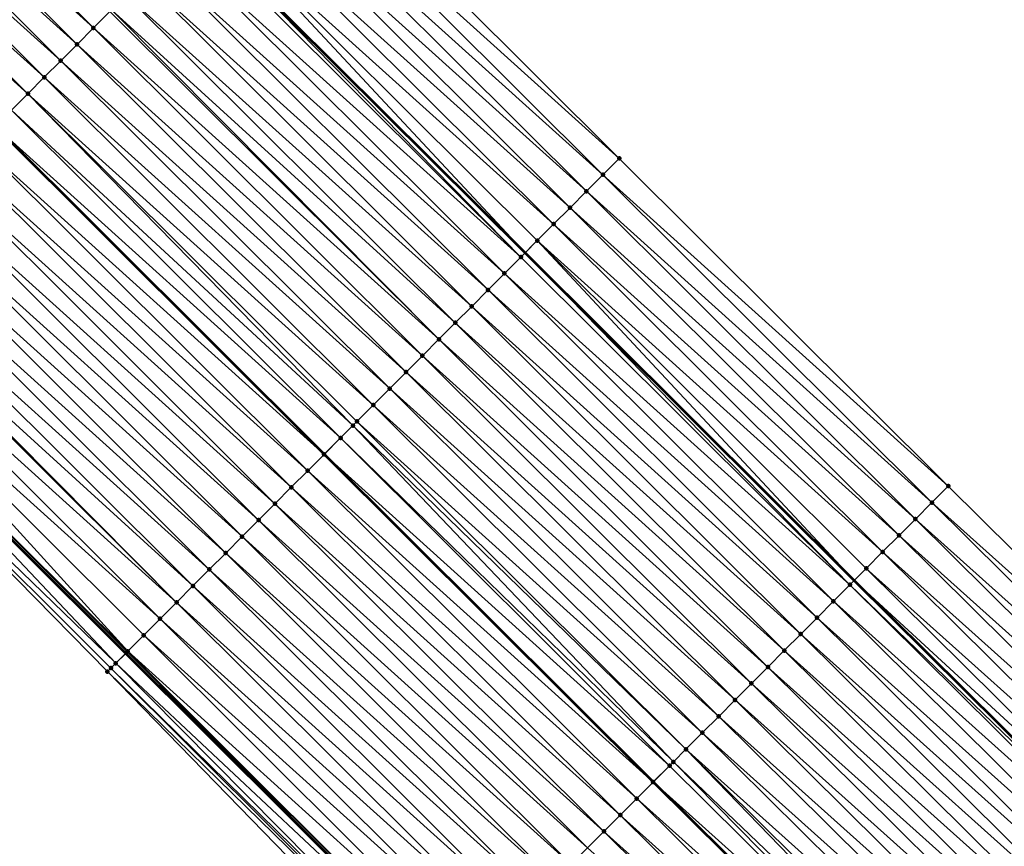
# Model space of a CAD drawing. Header units: feet. Extents: x 2017424 to 2024169, y 808042 to 818730.
# Tile 208 of 256: x 2020497 to 2020540, y 815906 to 815941. Entities that reach past the tile are written whole.
import ezdxf

# ---------------------------------------------------------------- set-up
doc = ezdxf.new("R2010")
doc.units = ezdxf.units.FT
doc.header["$MEASUREMENT"] = 0
for name, color, linetype, lineweight in [('EP_Travel Lane', 172, 'Continuous', 53), ('NB-Road Shots', 141, 'Continuous', 100), ('NB-Road X-Section', 40, 'Continuous', 13), ('STRIPING', 60, 'Continuous', 53)]:
    doc.layers.add(name, color=color, linetype=linetype, lineweight=lineweight)
doc.layers.add('I-77-MM15-17_NB-Surface-BORDER', color=7, linetype='Continuous')
doc.layers.add('I-77-MM15-17_NB-Surface-TIN', color=7, linetype='Continuous')

msp = doc.modelspace()

# ---------------------------------------------------------------- linework, layer by layer
at = {"layer": 'EP_Travel Lane'}
for points in [[(2020306.735364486, 816143.052083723, 250.3038613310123), (2020320.869865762, 816128.903000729, 250.1640749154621), (2020335.004430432, 816114.7538542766, 250.0386303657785), (2020349.139063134, 816100.6046397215, 249.9285631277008), (2020363.273687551, 816086.4554334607, 249.8166337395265), (2020377.408289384, 816072.3062498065, 249.6995812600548), (2020391.542903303, 816058.1570540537, 249.5852658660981), (2020405.683212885, 816044.0429709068, 249.4706513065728), (2020419.859068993, 816029.9350855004, 249.3542916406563), (2020434.03488781, 816015.8272372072, 249.230411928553), (2020448.210546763, 816001.7195480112, 249.0743815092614), (2020462.386093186, 815987.6119708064, 248.8957072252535), (2020476.561749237, 815973.5042844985, 248.7390809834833), (2020490.737370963, 815959.3966323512, 248.5755603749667), (2020504.912973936, 815945.2889988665, 248.4082667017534), (2020519.088475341, 815931.181466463, 248.2205228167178), (2020533.263964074, 815917.0739466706, 248.0302437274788), (2020547.420157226, 815903.0259554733, 247.8205498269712), (2020561.636400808, 815888.9599583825, 247.5983777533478), (2020575.852620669, 815874.8939847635, 247.3724023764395), (2020590.06889214, 815860.8279600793, 247.1547067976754), (2020604.315796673, 815846.8424144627, 246.9439078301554), (2020618.602657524, 815832.847893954, 246.742274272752), (2020632.862392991, 815818.9411492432, 246.567815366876)], [(2020303.745453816, 816111.7916383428, 250.6809946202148), (2020317.880009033, 816097.6425431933, 250.5486849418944), (2020332.014607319, 816083.49340493, 250.4261101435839), (2020346.14918727, 816069.3442850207, 250.2993762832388), (2020360.28371757, 816055.1952148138, 250.1614457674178), (2020374.418343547, 816041.0460488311, 250.0451336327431), (2020388.587993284, 816026.8903374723, 249.9444988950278), (2020402.751658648, 816012.770209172, 249.8295884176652), (2020416.915225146, 815998.6501794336, 249.6947918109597), (2020431.078640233, 815984.5303006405, 249.5294848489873), (2020445.241975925, 815970.4105009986, 249.3481929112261), (2020459.405461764, 815956.2905516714, 249.1971501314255), (2020473.569011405, 815942.1705387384, 249.0589391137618), (2020487.732629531, 815928.0504575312, 248.9345192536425), (2020501.896242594, 815913.9303813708, 248.8090997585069), (2020516.059784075, 815899.8103765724, 248.6692454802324), (2020530.303680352, 815885.662952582, 248.5309171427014), (2020544.520426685, 815871.5964580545, 248.3895210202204), (2020558.737220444, 815857.5299166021, 248.2557333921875), (2020572.954258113, 815843.4631338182, 248.1611456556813), (2020587.261358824, 815829.419095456, 248.0422954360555), (2020601.548694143, 815815.4241101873, 247.9231798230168), (2020615.950558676, 815801.3845731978, 247.8181088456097), (2020630.351235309, 815787.5063167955, 247.6943835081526)]]:
    msp.add_polyline3d(points, dxfattribs=at)
at = {"layer": 'I-77-MM15-17_NB-Surface-BORDER', "color": 3, "linetype": 'Continuous', "lineweight": -3}
for points in [[(2020310.195268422, 816146.5114643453, 249.9605953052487), (2020324.329785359, 816132.3623860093, 249.8220439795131), (2020338.464424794, 816118.2131850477, 249.7112006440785), (2020353.306249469, 816104.7710125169, 249.5358276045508), (2020367.440904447, 816090.6217959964, 249.4285142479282), (2020381.57549105, 816076.4726479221, 249.3057166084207), (2020395.71010452, 816062.3234729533, 249.1890001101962), (2020409.835485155, 816048.2121011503, 249.0622873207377), (2020423.999180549, 816034.0919408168, 248.9536563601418), (2020438.163023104, 816019.9716337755, 248.8746337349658), (2020452.326568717, 816005.8516227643, 248.7358364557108), (2020465.784232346, 815991.0232822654, 248.6243353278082), (2020479.947639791, 815976.9034089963, 248.4576964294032), (2020494.110981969, 815962.7836007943, 248.2779317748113), (2020508.980131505, 815949.3721964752, 248.0558396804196), (2020523.143559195, 815935.2523030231, 247.8932732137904), (2020537.306906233, 815921.1324899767, 247.7144875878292), (2020551.445618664, 815907.1113824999, 247.4941053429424), (2020565.683924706, 815893.0680721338, 247.2464363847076), (2020579.922438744, 815879.0245566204, 247.0321418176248), (2020594.160903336, 815864.9810898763, 246.8098981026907), (2020608.398558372, 815851.0143779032, 246.6033198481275), (2020621.985778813, 815836.3053499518, 246.4236275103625), (2020636.912781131, 815823.1471105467, 246.1625164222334)], [(2020629.963901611, 815787.1042717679, 247.7179646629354), (2020615.620909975, 815801.0424552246, 247.8335023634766), (2020601.20181061, 815815.0697975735, 247.9390985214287), (2020586.682317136, 815828.8277373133, 248.0615069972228), (2020572.153278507, 815842.6508562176, 248.1752715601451), (2020558.129731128, 815856.9138964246, 248.2634062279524), (2020543.922389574, 815870.9901263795, 248.3887698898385), (2020529.683424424, 815885.0340868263, 248.5307069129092), (2020515.062616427, 815898.810347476, 248.6477983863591), (2020501.112150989, 815913.1440201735, 248.7942076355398), (2020487.098564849, 815927.4144933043, 248.9289412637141), (2020473.083361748, 815941.6834295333, 249.0551330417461), (2020459.008122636, 815955.8920152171, 249.1943568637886), (2020444.765453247, 815969.932536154, 249.345469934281), (2020430.447686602, 815983.897502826, 249.5192987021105), (2020416.06925662, 815997.8016732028, 249.687686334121), (2020401.816333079, 816011.8321911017, 249.8103279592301), (2020387.953283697, 816026.2537474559, 249.9367965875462), (2020373.782251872, 816040.4107071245, 250.0343590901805), (2020359.263395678, 816054.1761853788, 250.1340509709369), (2020345.282853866, 816068.4789402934, 250.2884019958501), (2020331.207658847, 816082.6873500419, 250.4189770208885), (2020317.248829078, 816097.0120964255, 250.539235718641), (2020303.158795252, 816111.2055821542, 250.6811507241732)]]:
    msp.add_polyline3d(points, dxfattribs=at)
at = {"layer": 'I-77-MM15-17_NB-Surface-TIN', "color": 128, "linetype": 'Continuous', "lineweight": -3}
for points in [[(2020500.510598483, 815940.8711950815, 248.5950374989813), (2020486.347114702, 815954.9911444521, 248.7462916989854), (2020485.641207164, 815954.2828404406, 248.7684458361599)], [(2020500.510598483, 815940.8711950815, 248.5950374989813), (2020501.21650723, 815941.579497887, 248.5731274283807), (2020486.347114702, 815954.9911444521, 248.7462916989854)], [(2020499.804706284, 815940.1628757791, 248.6202798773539), (2020485.641207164, 815954.2828404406, 248.7684458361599), (2020484.93530092, 815953.5745351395, 248.7908604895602)], [(2020499.804706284, 815940.1628757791, 248.6202798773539), (2020500.510598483, 815940.8711950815, 248.5950374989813), (2020485.641207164, 815954.2828404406, 248.7684458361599)], [(2020499.098812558, 815939.4545579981, 248.6452149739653), (2020484.93530092, 815953.5745351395, 248.7908604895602), (2020484.229422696, 815952.8662019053, 248.8189175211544)], [(2020499.098812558, 815939.4545579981, 248.6452149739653), (2020499.804706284, 815940.1628757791, 248.6202798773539), (2020484.93530092, 815953.5745351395, 248.7908604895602)], [(2020498.392955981, 815938.7462031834, 248.6776307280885), (2020484.229422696, 815952.8662019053, 248.8189175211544), (2020483.523539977, 815952.1578731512, 248.8460695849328)], [(2020498.392955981, 815938.7462031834, 248.6776307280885), (2020499.098812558, 815939.4545579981, 248.6452149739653), (2020484.229422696, 815952.8662019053, 248.8189175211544)], [(2020497.68708635, 815938.0378613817, 248.7074179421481), (2020483.523539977, 815952.1578731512, 248.8460695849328), (2020482.817629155, 815951.4495724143, 248.8675622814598)], [(2020497.68708635, 815938.0378613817, 248.7074179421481), (2020498.392955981, 815938.7462031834, 248.6776307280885), (2020483.523539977, 815952.1578731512, 248.8460695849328)], [(2020496.981185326, 815937.3295508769, 248.7308832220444), (2020497.68708635, 815938.0378613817, 248.7074179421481), (2020482.817629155, 815951.4495724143, 248.8675622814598)], [(2020523.143559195, 815935.2523030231, 247.8932732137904), (2020508.980131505, 815949.3721964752, 248.0558396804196), (2020508.274379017, 815948.6637378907, 248.1092166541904)], [(2020522.437788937, 815934.5438621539, 247.9430726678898), (2020508.274379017, 815948.6637378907, 248.1092166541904), (2020507.568636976, 815947.9552688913, 248.1646973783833)], [(2020522.437788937, 815934.5438621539, 247.9430726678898), (2020523.143559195, 815935.2523030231, 247.8932732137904), (2020508.274379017, 815948.6637378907, 248.1092166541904)], [(2020521.732005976, 815933.8354339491, 247.9903139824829), (2020507.568636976, 815947.9552688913, 248.1646973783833), (2020506.862941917, 815947.2467530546, 248.2296391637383)], [(2020521.732005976, 815933.8354339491, 247.9903139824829), (2020522.437788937, 815934.5438621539, 247.9430726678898), (2020507.568636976, 815947.9552688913, 248.1646973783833)], [(2020521.026303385, 815933.1269256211, 248.0537399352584), (2020506.862941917, 815947.2467530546, 248.2296391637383), (2020506.157263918, 815946.53822021, 248.2980164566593)], [(2020521.026303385, 815933.1269256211, 248.0537399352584), (2020521.732005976, 815933.8354339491, 247.9903139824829), (2020506.862941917, 815947.2467530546, 248.2296391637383)], [(2020520.320532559, 815932.4184853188, 248.1034248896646), (2020506.157263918, 815946.53822021, 248.2980164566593), (2020505.45159892, 815945.8296744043, 248.3690118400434)], [(2020520.320532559, 815932.4184853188, 248.1034248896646), (2020521.026303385, 815933.1269256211, 248.0537399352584), (2020506.157263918, 815946.53822021, 248.2980164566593)], [(2020505.45159892, 815945.8296744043, 248.3690118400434), (2020504.912973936, 815945.2889988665, 248.4082667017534), (2020519.088475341, 815931.181466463, 248.2205228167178)], [(2020519.614879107, 815931.7099280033, 248.1767462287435), (2020505.45159892, 815945.8296744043, 248.3690118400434), (2020519.088475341, 815931.181466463, 248.2205228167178)], [(2020519.614879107, 815931.7099280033, 248.1767462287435), (2020520.320532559, 815932.4184853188, 248.1034248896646), (2020505.45159892, 815945.8296744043, 248.3690118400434)], [(2020518.909152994, 815931.0014431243, 248.2354355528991), (2020504.745836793, 815945.1212254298, 248.4204476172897), (2020504.039950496, 815944.4129002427, 248.4468787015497)], [(2020518.909152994, 815931.0014431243, 248.2354355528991), (2020504.912973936, 815945.2889988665, 248.4082667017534), (2020504.745836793, 815945.1212254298, 248.4204476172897)], [(2020518.909152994, 815931.0014431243, 248.2354355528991), (2020519.088475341, 815931.181466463, 248.2205228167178), (2020504.912973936, 815945.2889988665, 248.4082667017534)], [(2020518.203284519, 815930.2931001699, 248.2654564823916), (2020504.039950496, 815944.4129002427, 248.4468787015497), (2020503.334053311, 815943.704585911, 248.4711170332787)], [(2020518.203284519, 815930.2931001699, 248.2654564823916), (2020518.909152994, 815931.0014431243, 248.2354355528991), (2020504.039950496, 815944.4129002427, 248.4468787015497)], [(2020517.497394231, 815929.5847789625, 248.2910846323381), (2020503.334053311, 815943.704585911, 248.4711170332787), (2020502.628206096, 815942.9962217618, 248.5054183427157)], [(2020517.497394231, 815929.5847789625, 248.2910846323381), (2020518.203284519, 815930.2931001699, 248.2654564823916), (2020503.334053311, 815943.704585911, 248.4711170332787)], [(2020516.791564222, 815928.8763976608, 248.3288516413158), (2020502.628206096, 815942.9962217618, 248.5054183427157), (2020501.922362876, 815942.2878536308, 248.5405239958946)], [(2020516.791564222, 815928.8763976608, 248.3288516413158), (2020517.497394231, 815929.5847789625, 248.2910846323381), (2020502.628206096, 815942.9962217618, 248.5054183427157)], [(2020516.085723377, 815928.1680271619, 248.3644365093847), (2020501.922362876, 815942.2878536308, 248.5405239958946), (2020501.287199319, 815941.6504347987, 248.5704223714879)], [(2020516.085723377, 815928.1680271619, 248.3644365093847), (2020516.791564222, 815928.8763976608, 248.3288516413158), (2020501.922362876, 815942.2878536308, 248.5405239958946)], [(2020515.379873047, 815927.4596661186, 248.3981113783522), (2020501.287199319, 815941.6504347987, 248.5704223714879), (2020501.21650723, 815941.579497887, 248.5731274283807)], [(2020515.379873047, 815927.4596661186, 248.3981113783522), (2020516.085723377, 815928.1680271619, 248.3644365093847), (2020501.287199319, 815941.6504347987, 248.5704223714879)], [(2020515.379873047, 815927.4596661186, 248.3981113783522), (2020501.21650723, 815941.579497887, 248.5731274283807), (2020500.510598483, 815940.8711950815, 248.5950374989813)], [(2020514.674007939, 815926.7513198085, 248.4288101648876), (2020500.510598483, 815940.8711950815, 248.5950374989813), (2020499.804706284, 815940.1628757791, 248.6202798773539)], [(2020514.674007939, 815926.7513198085, 248.4288101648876), (2020515.379873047, 815927.4596661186, 248.3981113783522), (2020500.510598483, 815940.8711950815, 248.5950374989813)], [(2020513.968119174, 815926.0429970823, 248.454745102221), (2020499.804706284, 815940.1628757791, 248.6202798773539), (2020499.098812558, 815939.4545579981, 248.6452149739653)], [(2020513.968119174, 815926.0429970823, 248.454745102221), (2020514.674007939, 815926.7513198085, 248.4288101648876), (2020499.804706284, 815940.1628757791, 248.6202798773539)], [(2020513.262235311, 815925.3346694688, 248.4816672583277), (2020499.098812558, 815939.4545579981, 248.6452149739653), (2020498.392955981, 815938.7462031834, 248.6776307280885)], [(2020513.262235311, 815925.3346694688, 248.4816672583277), (2020513.968119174, 815926.0429970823, 248.454745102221), (2020499.098812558, 815939.4545579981, 248.6452149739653)], [(2020512.556385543, 815924.6263078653, 248.5154553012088), (2020498.392955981, 815938.7462031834, 248.6776307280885), (2020497.68708635, 815938.0378613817, 248.7074179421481)], [(2020512.556385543, 815924.6263078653, 248.5154553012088), (2020513.262235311, 815925.3346694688, 248.4816672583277), (2020498.392955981, 815938.7462031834, 248.6776307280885)], [(2020511.676905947, 815923.7436832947, 248.5590912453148), (2020497.68708635, 815938.0378613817, 248.7074179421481), (2020496.981185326, 815937.3295508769, 248.7308832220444)], [(2020511.676905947, 815923.7436832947, 248.5590912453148), (2020511.850547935, 815923.9179341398, 248.5516919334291), (2020497.68708635, 815938.0378613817, 248.7074179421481)], [(2020511.850547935, 815923.9179341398, 248.5516919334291), (2020512.556385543, 815924.6263078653, 248.5154553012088), (2020497.68708635, 815938.0378613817, 248.7074179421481)], [(2020511.144650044, 815923.2096205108, 248.5757892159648), (2020496.981185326, 815937.3295508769, 248.7308832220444), (2020496.283368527, 815936.6293440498, 248.7548995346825)], [(2020511.144650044, 815923.2096205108, 248.5757892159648), (2020511.676905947, 815923.7436832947, 248.5590912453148), (2020496.981185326, 815937.3295508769, 248.7308832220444)], [(2020510.438743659, 815922.5013153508, 248.5981758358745), (2020496.275288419, 815936.6212362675, 248.7551776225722), (2020495.569386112, 815935.912927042, 248.7783845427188)], [(2020496.275288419, 815936.6212362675, 248.7551776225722), (2020510.446824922, 815922.5094240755, 248.5979195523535), (2020496.283368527, 815936.6293440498, 248.7548995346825)], [(2020510.438743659, 815922.5013153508, 248.5981758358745), (2020510.446824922, 815922.5094240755, 248.5979195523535), (2020496.275288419, 815936.6212362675, 248.7551776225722)], [(2020511.144650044, 815923.2096205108, 248.5757892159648), (2020496.283368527, 815936.6293440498, 248.7548995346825), (2020510.446824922, 815922.5094240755, 248.5979195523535)], [(2020509.732864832, 815921.7929827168, 248.6261121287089), (2020495.569386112, 815935.912927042, 248.7783845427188), (2020494.863467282, 815935.2046342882, 248.7982641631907)], [(2020509.732864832, 815921.7929827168, 248.6261121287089), (2020510.438743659, 815922.5013153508, 248.5981758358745), (2020495.569386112, 815935.912927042, 248.7783845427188)], [(2020509.026946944, 815921.0846890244, 248.6461823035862), (2020494.863467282, 815935.2046342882, 248.7982641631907), (2020494.157527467, 815934.496362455, 248.8139179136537)], [(2020509.026946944, 815921.0846890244, 248.6461823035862), (2020509.732864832, 815921.7929827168, 248.6261121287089), (2020494.863467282, 815935.2046342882, 248.7982641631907)], [(2020537.306906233, 815921.1324899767, 247.7144875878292), (2020523.143559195, 815935.2523030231, 247.8932732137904), (2020522.437788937, 815934.5438621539, 247.9430726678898)], [(2020508.321038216, 815920.3763861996, 248.668097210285), (2020494.157527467, 815934.496362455, 248.8139179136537), (2020493.451595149, 815933.7880831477, 248.8310813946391)], [(2020508.321038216, 815920.3763861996, 248.668097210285), (2020509.026946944, 815921.0846890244, 248.6461823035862), (2020494.157527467, 815934.496362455, 248.8139179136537)], [(2020536.601121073, 815920.424063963, 247.7612857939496), (2020522.437788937, 815934.5438621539, 247.9430726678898), (2020521.732005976, 815933.8354339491, 247.9903139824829)], [(2020536.601121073, 815920.424063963, 247.7612857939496), (2020537.306906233, 815921.1324899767, 247.7144875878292), (2020522.437788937, 815934.5438621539, 247.9430726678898)], [(2020507.615112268, 815919.6681005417, 248.6865444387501), (2020493.451595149, 815933.7880831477, 248.8310813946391), (2020492.745677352, 815933.0797893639, 248.8511691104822)], [(2020507.615112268, 815919.6681005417, 248.6865444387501), (2020508.321038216, 815920.3763861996, 248.668097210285), (2020493.451595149, 815933.7880831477, 248.8310813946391)], [(2020535.895356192, 815919.7156177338, 247.8121675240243), (2020521.732005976, 815933.8354339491, 247.9903139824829), (2020521.026303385, 815933.1269256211, 248.0537399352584)], [(2020535.895356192, 815919.7156177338, 247.8121675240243), (2020536.601121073, 815920.424063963, 247.7612857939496), (2020521.732005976, 815933.8354339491, 247.9903139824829)], [(2020506.909194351, 815918.9598068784, 248.7066087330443), (2020492.745677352, 815933.0797893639, 248.8511691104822), (2020492.039744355, 815932.371510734, 248.8681957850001)], [(2020506.909194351, 815918.9598068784, 248.7066087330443), (2020507.615112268, 815919.6681005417, 248.6865444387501), (2020492.745677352, 815933.0797893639, 248.8511691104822)], [(2020535.189638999, 815919.0071239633, 247.8726524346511), (2020521.026303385, 815933.1269256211, 248.0537399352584), (2020520.320532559, 815932.4184853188, 248.1034248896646)], [(2020535.189638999, 815919.0071239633, 247.8726524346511), (2020535.895356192, 815919.7156177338, 247.8121675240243), (2020521.026303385, 815933.1269256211, 248.0537399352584)], [(2020506.203263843, 815918.2515257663, 248.7241377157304), (2020492.039744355, 815932.371510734, 248.8681957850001), (2020491.333778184, 815931.6632651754, 248.8785421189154)], [(2020506.203263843, 815918.2515257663, 248.7241377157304), (2020506.909194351, 815918.9598068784, 248.7066087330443), (2020492.039744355, 815932.371510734, 248.8681957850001)], [(2020534.483849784, 815918.298701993, 247.9186339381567), (2020520.320532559, 815932.4184853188, 248.1034248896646), (2020519.614879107, 815931.7099280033, 248.1767462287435)], [(2020534.483849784, 815918.298701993, 247.9186339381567), (2020535.189638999, 815919.0071239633, 247.8726524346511), (2020520.320532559, 815932.4184853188, 248.1034248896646)], [(2020505.497321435, 815917.5432565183, 248.7392702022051), (2020491.333778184, 815931.6632651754, 248.8785421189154), (2020490.627787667, 815930.9550438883, 248.8839856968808)], [(2020505.497321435, 815917.5432565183, 248.7392702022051), (2020506.203263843, 815918.2515257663, 248.7241377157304), (2020491.333778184, 815931.6632651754, 248.8785421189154)], [(2020519.614879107, 815931.7099280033, 248.1767462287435), (2020519.088475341, 815931.181466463, 248.2205228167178), (2020533.263964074, 815917.0739466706, 248.0302437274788)], [(2020533.778204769, 815917.590136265, 247.9936540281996), (2020519.614879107, 815931.7099280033, 248.1767462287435), (2020533.263964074, 815917.0739466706, 248.0302437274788)], [(2020533.778204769, 815917.590136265, 247.9936540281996), (2020534.483849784, 815918.298701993, 247.9186339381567), (2020519.614879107, 815931.7099280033, 248.1767462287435)], [(2020533.07243659, 815916.8816933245, 248.043871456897), (2020519.088475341, 815931.181466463, 248.2205228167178), (2020518.909152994, 815931.0014431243, 248.2354355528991)], [(2020533.07243659, 815916.8816933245, 248.043871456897), (2020533.263964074, 815917.0739466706, 248.0302437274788), (2020519.088475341, 815931.181466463, 248.2205228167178)], [(2020504.791336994, 815916.8350291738, 248.7459382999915), (2020490.627787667, 815930.9550438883, 248.8839856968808), (2020489.993584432, 815930.3188193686, 248.8906222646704)], [(2020504.791336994, 815916.8350291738, 248.7459382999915), (2020505.497321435, 815917.5432565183, 248.7392702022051), (2020490.627787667, 815930.9550438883, 248.8839856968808)], [(2020533.07243659, 815916.8816933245, 248.043871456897), (2020518.909152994, 815931.0014431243, 248.2354355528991), (2020518.203284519, 815930.2931001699, 248.2654564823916)], [(2020504.085366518, 815916.126787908, 248.7554184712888), (2020489.921806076, 815930.2468137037, 248.8912265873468), (2020489.2158268, 815929.5385812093, 248.8989339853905)], [(2020504.085366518, 815916.126787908, 248.7554184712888), (2020489.993584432, 815930.3188193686, 248.8906222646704), (2020489.921806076, 815930.2468137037, 248.8912265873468)], [(2020504.085366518, 815916.126787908, 248.7554184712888), (2020504.791336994, 815916.8350291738, 248.7459382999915), (2020489.993584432, 815930.3188193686, 248.8906222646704)], [(2020532.366578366, 815916.1733401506, 248.0759562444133), (2020518.203284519, 815930.2931001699, 248.2654564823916), (2020517.497394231, 815929.5847789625, 248.2910846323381)], [(2020532.366578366, 815916.1733401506, 248.0759562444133), (2020533.07243659, 815916.8816933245, 248.043871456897), (2020518.203284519, 815930.2931001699, 248.2654564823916)], [(2020503.379410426, 815915.4185323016, 248.7677953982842), (2020489.2158268, 815929.5385812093, 248.8989339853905), (2020488.509889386, 815928.8303069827, 248.9150711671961)], [(2020503.379410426, 815915.4185323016, 248.7677953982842), (2020504.085366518, 815916.126787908, 248.7554184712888), (2020489.2158268, 815929.5385812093, 248.8989339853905)], [(2020531.660712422, 815915.4649946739, 248.1064862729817), (2020517.497394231, 815929.5847789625, 248.2910846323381), (2020516.791564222, 815928.8763976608, 248.3288516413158)], [(2020531.660712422, 815915.4649946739, 248.1064862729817), (2020532.366578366, 815916.1733401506, 248.0759562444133), (2020517.497394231, 815929.5847789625, 248.2910846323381)], [(2020501.987622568, 815914.0220368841, 248.8097242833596), (2020488.509889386, 815928.8303069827, 248.9150711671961), (2020487.803970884, 815928.1220139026, 248.9350167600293)], [(2020501.987622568, 815914.0220368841, 248.8097242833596), (2020502.673490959, 815914.7102401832, 248.7875476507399), (2020488.509889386, 815928.8303069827, 248.9150711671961)], [(2020502.673490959, 815914.7102401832, 248.7875476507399), (2020503.379410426, 815915.4185323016, 248.7677953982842), (2020488.509889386, 815928.8303069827, 248.9150711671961)], [(2020530.954892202, 815914.7566036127, 248.1462241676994), (2020516.791564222, 815928.8763976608, 248.3288516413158), (2020516.085723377, 815928.1680271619, 248.3644365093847)], [(2020530.954892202, 815914.7566036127, 248.1462241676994), (2020531.660712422, 815915.4649946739, 248.1064862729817), (2020516.791564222, 815928.8763976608, 248.3288516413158)], [(2020501.472612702, 815913.5054801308, 248.8055978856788), (2020487.732629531, 815928.0504575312, 248.9345192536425), (2020487.098564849, 815927.4144933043, 248.9289412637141)], [(2020487.792240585, 815928.1102471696, 248.9350436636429), (2020487.732629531, 815928.0504575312, 248.9345192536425), (2020501.896242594, 815913.9303813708, 248.8090997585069)], [(2020501.472612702, 815913.5054801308, 248.8055978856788), (2020501.896242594, 815913.9303813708, 248.8090997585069), (2020487.732629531, 815928.0504575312, 248.9345192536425)], [(2020501.967583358, 815914.0019362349, 248.8096894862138), (2020487.803970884, 815928.1220139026, 248.9350167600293), (2020487.792240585, 815928.1102471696, 248.9350436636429)], [(2020501.967583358, 815914.0019362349, 248.8096894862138), (2020487.792240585, 815928.1102471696, 248.9350436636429), (2020501.896242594, 815913.9303813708, 248.8090997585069)], [(2020501.967583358, 815914.0019362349, 248.8096894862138), (2020501.987622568, 815914.0220368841, 248.8097242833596), (2020487.803970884, 815928.1220139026, 248.9350167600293)], [(2020530.24906813, 815914.0482163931, 248.1851861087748), (2020516.085723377, 815928.1680271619, 248.3644365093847), (2020515.379873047, 815927.4596661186, 248.3981113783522)], [(2020530.24906813, 815914.0482163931, 248.1851861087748), (2020530.954892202, 815914.7566036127, 248.1462241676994), (2020516.085723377, 815928.1680271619, 248.3644365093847)], [(2020501.112150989, 815913.1440201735, 248.7942076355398), (2020501.261517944, 815913.2937896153, 248.8000513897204), (2020487.098564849, 815927.4144933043, 248.9289412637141)], [(2020501.261517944, 815913.2937896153, 248.8000513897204), (2020501.472612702, 815913.5054801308, 248.8055978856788), (2020487.098564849, 815927.4144933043, 248.9289412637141)], [(2020529.54323814, 815913.3398350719, 248.222956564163), (2020515.379873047, 815927.4596661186, 248.3981113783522), (2020514.674007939, 815926.7513198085, 248.4288101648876)], [(2020529.54323814, 815913.3398350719, 248.222956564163), (2020530.24906813, 815914.0482163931, 248.1851861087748), (2020515.379873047, 815927.4596661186, 248.3981113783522)], [(2020528.837362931, 815912.6314988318, 248.2516208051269), (2020514.674007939, 815926.7513198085, 248.4288101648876), (2020513.968119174, 815926.0429970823, 248.454745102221)], [(2020528.837362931, 815912.6314988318, 248.2516208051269), (2020529.54323814, 815913.3398350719, 248.222956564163), (2020514.674007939, 815926.7513198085, 248.4288101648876)], [(2020528.131495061, 815911.9231552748, 248.2817630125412), (2020513.968119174, 815926.0429970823, 248.454745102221), (2020513.262235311, 815925.3346694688, 248.4816672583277)], [(2020528.131495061, 815911.9231552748, 248.2817630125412), (2020528.837362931, 815912.6314988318, 248.2516208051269), (2020513.968119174, 815926.0429970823, 248.454745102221)], [(2020527.425629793, 815911.2148091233, 248.3124293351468), (2020513.262235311, 815925.3346694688, 248.4816672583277), (2020512.556385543, 815924.6263078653, 248.5154553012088)], [(2020527.425629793, 815911.2148091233, 248.3124293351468), (2020528.131495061, 815911.9231552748, 248.2817630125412), (2020513.262235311, 815925.3346694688, 248.4816672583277)], [(2020526.719797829, 815910.5064297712, 248.349802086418), (2020512.556385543, 815924.6263078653, 248.5154553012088), (2020511.850547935, 815923.9179341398, 248.5516919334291)], [(2020526.719797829, 815910.5064297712, 248.349802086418), (2020527.425629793, 815911.2148091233, 248.3124293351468), (2020512.556385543, 815924.6263078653, 248.5154553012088)], [(2020526.013981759, 815909.7980345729, 248.3903756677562), (2020511.850547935, 815923.9179341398, 248.5516919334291), (2020511.676905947, 815923.7436832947, 248.5590912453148)], [(2020526.013981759, 815909.7980345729, 248.3903756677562), (2020526.719797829, 815910.5064297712, 248.349802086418), (2020511.850547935, 815923.9179341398, 248.5516919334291)], [(2020525.474423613, 815909.2565458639, 248.4172596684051), (2020511.676905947, 815923.7436832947, 248.5590912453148), (2020511.144650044, 815923.2096205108, 248.5757892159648)], [(2020525.474423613, 815909.2565458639, 248.4172596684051), (2020526.013981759, 815909.7980345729, 248.3903756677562), (2020511.676905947, 815923.7436832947, 248.5590912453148)], [(2020525.308128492, 815909.0896764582, 248.4234585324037), (2020511.144650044, 815923.2096205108, 248.5757892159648), (2020510.446824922, 815922.5094240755, 248.5979195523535)], [(2020525.308128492, 815909.0896764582, 248.4234585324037), (2020525.474423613, 815909.2565458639, 248.4172596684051), (2020511.144650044, 815923.2096205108, 248.5757892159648)], [(2020524.60221053, 815908.3813828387, 248.4435135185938), (2020510.438743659, 815922.5013153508, 248.5981758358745), (2020509.732864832, 815921.7929827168, 248.6261121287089)], [(2020510.438743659, 815922.5013153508, 248.5981758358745), (2020524.610292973, 815908.3894924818, 248.4432838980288), (2020510.446824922, 815922.5094240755, 248.5979195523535)], [(2020524.60221053, 815908.3813828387, 248.4435135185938), (2020524.610292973, 815908.3894924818, 248.4432838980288), (2020510.438743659, 815922.5013153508, 248.5981758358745)], [(2020525.308128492, 815909.0896764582, 248.4234585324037), (2020510.446824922, 815922.5094240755, 248.5979195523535), (2020524.610292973, 815908.3894924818, 248.4432838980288)], [(2020523.896340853, 815907.6730410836, 248.4732917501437), (2020509.732864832, 815921.7929827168, 248.6261121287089), (2020509.026946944, 815921.0846890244, 248.6461823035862)], [(2020523.896340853, 815907.6730410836, 248.4732917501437), (2020524.60221053, 815908.3813828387, 248.4435135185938), (2020509.732864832, 815921.7929827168, 248.6261121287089)], [(2020523.190402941, 815906.9647673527, 248.4893292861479), (2020509.026946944, 815921.0846890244, 248.6461823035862), (2020508.321038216, 815920.3763861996, 248.668097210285)], [(2020523.190402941, 815906.9647673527, 248.4893292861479), (2020523.896340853, 815907.6730410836, 248.4732917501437), (2020509.026946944, 815921.0846890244, 248.6461823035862)], [(2020551.445618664, 815907.1113824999, 247.4941053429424), (2020537.306906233, 815921.1324899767, 247.7144875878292), (2020536.601121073, 815920.424063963, 247.7612857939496)], [(2020550.74371035, 815906.3991150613, 247.5432555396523), (2020536.601121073, 815920.424063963, 247.7612857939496), (2020535.895356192, 815919.7156177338, 247.8121675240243)], [(2020550.74371035, 815906.3991150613, 247.5432555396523), (2020551.445618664, 815907.1113824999, 247.4941053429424), (2020536.601121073, 815920.424063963, 247.7612857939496)], [(2020522.484489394, 815906.2564693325, 248.5102731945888), (2020508.321038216, 815920.3763861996, 248.668097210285), (2020507.615112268, 815919.6681005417, 248.6865444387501)], [(2020522.484489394, 815906.2564693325, 248.5102731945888), (2020523.190402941, 815906.9647673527, 248.4893292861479), (2020508.321038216, 815920.3763861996, 248.668097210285)], [(2020521.778575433, 815905.5481717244, 248.5311338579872), (2020507.615112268, 815919.6681005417, 248.6865444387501), (2020506.909194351, 815918.9598068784, 248.7066087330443)], [(2020521.778575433, 815905.5481717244, 248.5311338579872), (2020522.484489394, 815906.2564693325, 248.5102731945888), (2020507.615112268, 815919.6681005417, 248.6865444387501)], [(2020550.041809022, 815905.6868407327, 247.5935262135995), (2020535.895356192, 815919.7156177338, 247.8121675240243), (2020535.189638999, 815919.0071239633, 247.8726524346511)], [(2020550.041809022, 815905.6868407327, 247.5935262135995), (2020550.74371035, 815906.3991150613, 247.5432555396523), (2020535.895356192, 815919.7156177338, 247.8121675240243)], [(2020521.072665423, 815904.839870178, 248.5527900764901), (2020506.909194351, 815918.9598068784, 248.7066087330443), (2020506.203263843, 815918.2515257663, 248.7241377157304)], [(2020521.072665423, 815904.839870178, 248.5527900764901), (2020521.778575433, 815905.5481717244, 248.5311338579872), (2020506.909194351, 815918.9598068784, 248.7066087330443)], [(2020549.339986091, 815904.9744890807, 247.656371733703), (2020535.189638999, 815919.0071239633, 247.8726524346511), (2020534.483849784, 815918.298701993, 247.9186339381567)], [(2020549.339986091, 815904.9744890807, 247.656371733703), (2020550.041809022, 815905.6868407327, 247.5935262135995), (2020535.189638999, 815919.0071239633, 247.8726524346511)], [(2020520.366737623, 815904.131586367, 248.570863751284), (2020506.203263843, 815918.2515257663, 248.7241377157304), (2020505.497321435, 815917.5432565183, 248.7392702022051)], [(2020520.366737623, 815904.131586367, 248.570863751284), (2020521.072665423, 815904.839870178, 248.5527900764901), (2020506.203263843, 815918.2515257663, 248.7241377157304)], [(2020548.638103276, 815904.2621964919, 247.7096119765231), (2020534.483849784, 815918.298701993, 247.9186339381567), (2020533.778204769, 815917.590136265, 247.9936540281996)], [(2020548.638103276, 815904.2621964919, 247.7096119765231), (2020549.339986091, 815904.9744890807, 247.656371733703), (2020534.483849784, 815918.298701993, 247.9186339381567)], [(2020519.660796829, 815903.4233155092, 248.5863209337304), (2020505.497321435, 815917.5432565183, 248.7392702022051), (2020504.791336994, 815916.8350291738, 248.7459382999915)], [(2020519.660796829, 815903.4233155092, 248.5863209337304), (2020520.366737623, 815904.131586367, 248.570863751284), (2020505.497321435, 815917.5432565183, 248.7392702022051)], [(2020547.936368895, 815903.5497575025, 247.7866608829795), (2020533.778204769, 815917.590136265, 247.9936540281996), (2020533.263964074, 815917.0739466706, 248.0302437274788)], [(2020547.936368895, 815903.5497575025, 247.7866608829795), (2020548.638103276, 815904.2621964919, 247.7096119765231), (2020533.778204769, 815917.590136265, 247.9936540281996)], [(2020533.07243659, 815916.8816933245, 248.043871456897), (2020547.420157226, 815903.0259554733, 247.8205498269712), (2020533.263964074, 815917.0739466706, 248.0302437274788)], [(2020547.936368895, 815903.5497575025, 247.7866608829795), (2020533.263964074, 815917.0739466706, 248.0302437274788), (2020547.420157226, 815903.0259554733, 247.8205498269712)], [(2020518.954824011, 815902.7150765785, 248.595328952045), (2020504.791336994, 815916.8350291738, 248.7459382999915), (2020504.085366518, 815916.126787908, 248.7554184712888)], [(2020518.954824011, 815902.7150765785, 248.595328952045), (2020519.660796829, 815903.4233155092, 248.5863209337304), (2020504.791336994, 815916.8350291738, 248.7459382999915)], [(2020547.234441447, 815902.8375089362, 247.8327419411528), (2020533.07243659, 815916.8816933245, 248.043871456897), (2020532.366578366, 815916.1733401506, 248.0759562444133)], [(2020547.234441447, 815902.8375089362, 247.8327419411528), (2020547.420157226, 815903.0259554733, 247.8205498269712), (2020533.07243659, 815916.8816933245, 248.043871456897)], [(2020518.248866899, 815902.0068219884, 248.6075001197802), (2020504.085366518, 815916.126787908, 248.7554184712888), (2020503.379410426, 815915.4185323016, 248.7677953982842)], [(2020518.248866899, 815902.0068219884, 248.6075001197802), (2020518.954824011, 815902.7150765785, 248.595328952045), (2020504.085366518, 815916.126787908, 248.7554184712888)], [(2020546.532414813, 815902.1253581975, 247.8629135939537), (2020532.366578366, 815916.1733401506, 248.0759562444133), (2020531.660712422, 815915.4649946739, 248.1064862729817)], [(2020546.532414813, 815902.1253581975, 247.8629135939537), (2020547.234441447, 815902.8375089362, 247.8327419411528), (2020532.366578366, 815916.1733401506, 248.0759562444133)], [(2020517.542916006, 815901.2985611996, 248.6209234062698), (2020503.379410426, 815915.4185323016, 248.7677953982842), (2020502.673490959, 815914.7102401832, 248.7875476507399)], [(2020517.542916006, 815901.2985611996, 248.6209234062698), (2020518.248866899, 815902.0068219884, 248.6075001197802), (2020503.379410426, 815915.4185323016, 248.7677953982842)], [(2020545.830436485, 815901.4131598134, 247.9008336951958), (2020531.660712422, 815915.4649946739, 248.1064862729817), (2020530.954892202, 815914.7566036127, 248.1462241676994)], [(2020545.830436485, 815901.4131598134, 247.9008336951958), (2020546.532414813, 815902.1253581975, 247.8629135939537), (2020531.660712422, 815915.4649946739, 248.1064862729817)], [(2020516.837027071, 815900.5902386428, 248.6468236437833), (2020502.673490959, 815914.7102401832, 248.7875476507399), (2020501.987622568, 815914.0220368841, 248.8097242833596)], [(2020516.837027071, 815900.5902386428, 248.6468236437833), (2020517.542916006, 815901.2985611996, 248.6209234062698), (2020502.673490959, 815914.7102401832, 248.7875476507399)], [(2020545.128485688, 815900.7009342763, 247.9431695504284), (2020530.954892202, 815914.7566036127, 248.1462241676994), (2020530.24906813, 815914.0482163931, 248.1851861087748)], [(2020545.128485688, 815900.7009342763, 247.9431695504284), (2020545.830436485, 815901.4131598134, 247.9008336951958), (2020530.954892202, 815914.7566036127, 248.1462241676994)], [(2020501.472612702, 815913.5054801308, 248.8055978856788), (2020516.059784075, 815899.8103765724, 248.6692454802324), (2020501.896242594, 815913.9303813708, 248.8090997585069)], [(2020501.967583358, 815914.0019362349, 248.8096894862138), (2020501.896242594, 815913.9303813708, 248.8090997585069), (2020516.059784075, 815899.8103765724, 248.6692454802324)], [(2020516.135199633, 815899.8860198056, 248.6697333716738), (2020501.987622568, 815914.0220368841, 248.8097242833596), (2020501.967583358, 815914.0019362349, 248.8096894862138)], [(2020516.131123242, 815899.8819309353, 248.6697243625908), (2020501.967583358, 815914.0019362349, 248.8096894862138), (2020516.059784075, 815899.8103765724, 248.6692454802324)], [(2020516.131123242, 815899.8819309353, 248.6697243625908), (2020516.135199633, 815899.8860198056, 248.6697333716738), (2020501.967583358, 815914.0019362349, 248.8096894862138)], [(2020516.135199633, 815899.8860198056, 248.6697333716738), (2020516.837027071, 815900.5902386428, 248.6468236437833), (2020501.987622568, 815914.0220368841, 248.8097242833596)], [(2020544.426528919, 815899.9887146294, 247.9845475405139), (2020530.24906813, 815914.0482163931, 248.1851861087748), (2020529.54323814, 815913.3398350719, 248.222956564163)], [(2020544.426528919, 815899.9887146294, 247.9845475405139), (2020545.128485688, 815900.7009342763, 247.9431695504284), (2020530.24906813, 815914.0482163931, 248.1851861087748)], [(2020515.425060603, 815899.1737815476, 248.660644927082), (2020501.261517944, 815913.2937896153, 248.8000513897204), (2020501.112150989, 815913.1440201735, 248.7942076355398)], [(2020515.541318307, 815899.2903468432, 248.6657651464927), (2020501.472612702, 815913.5054801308, 248.8055978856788), (2020501.261517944, 815913.2937896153, 248.8000513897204)], [(2020515.425060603, 815899.1737815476, 248.660644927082), (2020515.541318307, 815899.2903468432, 248.6657651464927), (2020501.261517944, 815913.2937896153, 248.8000513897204)], [(2020515.541318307, 815899.2903468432, 248.6657651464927), (2020516.059784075, 815899.8103765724, 248.6692454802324), (2020501.472612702, 815913.5054801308, 248.8055978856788)], [(2020543.72456537, 815899.2765016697, 248.0248380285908), (2020529.54323814, 815913.3398350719, 248.222956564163), (2020528.837362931, 815912.6314988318, 248.2516208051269)], [(2020543.72456537, 815899.2765016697, 248.0248380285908), (2020544.426528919, 815899.9887146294, 247.9845475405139), (2020529.54323814, 815913.3398350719, 248.222956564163)], [(2020515.062616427, 815898.810347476, 248.6477983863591), (2020515.425060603, 815899.1737815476, 248.660644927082), (2020501.112150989, 815913.1440201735, 248.7942076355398)], [(2020543.022583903, 815898.5643063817, 248.0622545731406), (2020528.837362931, 815912.6314988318, 248.2516208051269), (2020528.131495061, 815911.9231552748, 248.2817630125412)], [(2020543.022583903, 815898.5643063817, 248.0622545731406), (2020543.72456537, 815899.2765016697, 248.0248380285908), (2020528.837362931, 815912.6314988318, 248.2516208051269)], [(2020542.320587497, 815897.8521258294, 248.097274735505), (2020528.131495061, 815911.9231552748, 248.2817630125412), (2020527.425629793, 815911.2148091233, 248.3124293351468)], [(2020542.320587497, 815897.8521258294, 248.097274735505), (2020543.022583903, 815898.5643063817, 248.0622545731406), (2020528.131495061, 815911.9231552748, 248.2817630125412)], [(2020541.618601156, 815897.1399353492, 248.1339094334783), (2020527.425629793, 815911.2148091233, 248.3124293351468), (2020526.719797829, 815910.5064297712, 248.349802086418)], [(2020541.618601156, 815897.1399353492, 248.1339094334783), (2020542.320587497, 815897.8521258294, 248.097274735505), (2020527.425629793, 815911.2148091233, 248.3124293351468)], [(2020540.916646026, 815896.4277140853, 248.1755503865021), (2020526.719797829, 815910.5064297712, 248.349802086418), (2020526.013981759, 815909.7980345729, 248.3903756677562)], [(2020540.916646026, 815896.4277140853, 248.1755503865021), (2020541.618601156, 815897.1399353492, 248.1339094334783), (2020526.719797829, 815910.5064297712, 248.349802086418)], [(2020539.928069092, 815895.4246550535, 248.2361270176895), (2020526.013981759, 815909.7980345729, 248.3903756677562), (2020525.474423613, 815909.2565458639, 248.4172596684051)], [(2020539.928069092, 815895.4246550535, 248.2361270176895), (2020540.214719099, 815895.715465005, 248.2217150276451), (2020526.013981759, 815909.7980345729, 248.3903756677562)], [(2020540.214719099, 815895.715465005, 248.2217150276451), (2020540.916646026, 815896.4277140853, 248.1755503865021), (2020526.013981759, 815909.7980345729, 248.3903756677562)], [(2020539.512696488, 815895.0033102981, 248.2525320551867), (2020525.308128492, 815909.0896764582, 248.4234585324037), (2020524.610292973, 815908.3894924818, 248.4432838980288)], [(2020539.512696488, 815895.0033102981, 248.2525320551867), (2020525.474423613, 815909.2565458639, 248.4172596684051), (2020525.308128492, 815909.0896764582, 248.4234585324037)], [(2020539.512696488, 815895.0033102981, 248.2525320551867), (2020539.928069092, 815895.4246550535, 248.2361270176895), (2020525.474423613, 815909.2565458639, 248.4172596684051)], [(2020538.810629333, 815894.291199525, 248.2762042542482), (2020524.60221053, 815908.3813828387, 248.4435135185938), (2020523.896340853, 815907.6730410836, 248.4732917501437)], [(2020524.60221053, 815908.3813828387, 248.4435135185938), (2020538.818663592, 815894.29934872, 248.2759333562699), (2020524.610292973, 815908.3894924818, 248.4432838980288)], [(2020538.810629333, 815894.291199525, 248.2762042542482), (2020538.818663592, 815894.29934872, 248.2759333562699), (2020524.60221053, 815908.3813828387, 248.4435135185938)], [(2020539.512696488, 815895.0033102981, 248.2525320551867), (2020524.610292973, 815908.3894924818, 248.4432838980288), (2020538.818663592, 815894.29934872, 248.2759333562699)], [(2020538.108598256, 815893.5790531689, 248.3056631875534), (2020523.896340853, 815907.6730410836, 248.4732917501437), (2020523.190402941, 815906.9647673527, 248.4893292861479)], [(2020538.108598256, 815893.5790531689, 248.3056631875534), (2020538.810629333, 815894.291199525, 248.2762042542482), (2020523.896340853, 815907.6730410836, 248.4732917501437)], [(2020537.406492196, 815892.8669807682, 248.3230950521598), (2020523.190402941, 815906.9647673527, 248.4893292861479), (2020522.484489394, 815906.2564693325, 248.5102731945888)], [(2020537.406492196, 815892.8669807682, 248.3230950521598), (2020538.108598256, 815893.5790531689, 248.3056631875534), (2020523.190402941, 815906.9647673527, 248.4893292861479)], [(2020536.704422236, 815892.1548727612, 248.3463174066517), (2020522.484489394, 815906.2564693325, 248.5102731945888), (2020521.778575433, 815905.5481717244, 248.5311338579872)], [(2020536.704422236, 815892.1548727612, 248.3463174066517), (2020537.406492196, 815892.8669807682, 248.3230950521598), (2020522.484489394, 815906.2564693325, 248.5102731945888)]]:
    msp.add_3dface(points, dxfattribs=at)
at = {"layer": 'NB-Road Shots', "lineweight": 100}
for p in [(2020500.510598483, 815940.8711950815, 248.5950374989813), (2020499.804706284, 815940.1628757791, 248.6202798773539), (2020499.098812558, 815939.4545579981, 248.6452149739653), (2020498.392955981, 815938.7462031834, 248.6776307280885), (2020497.68708635, 815938.0378613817, 248.7074179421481), (2020523.143559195, 815935.2523030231, 247.8932732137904), (2020522.437788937, 815934.5438621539, 247.9430726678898), (2020521.732005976, 815933.8354339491, 247.9903139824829), (2020521.026303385, 815933.1269256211, 248.0537399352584), (2020520.320532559, 815932.4184853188, 248.1034248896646), (2020519.614879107, 815931.7099280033, 248.1767462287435), (2020518.909152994, 815931.0014431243, 248.2354355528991), (2020518.203284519, 815930.2931001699, 248.2654564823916), (2020517.497394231, 815929.5847789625, 248.2910846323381), (2020516.791564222, 815928.8763976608, 248.3288516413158), (2020516.085723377, 815928.1680271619, 248.3644365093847), (2020515.379873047, 815927.4596661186, 248.3981113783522), (2020514.674007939, 815926.7513198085, 248.4288101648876), (2020513.968119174, 815926.0429970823, 248.454745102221), (2020513.262235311, 815925.3346694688, 248.4816672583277), (2020512.556385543, 815924.6263078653, 248.5154553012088), (2020511.850547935, 815923.9179341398, 248.5516919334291), (2020511.676905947, 815923.7436832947, 248.5590912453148), (2020511.144650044, 815923.2096205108, 248.5757892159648), (2020510.438743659, 815922.5013153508, 248.5981758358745), (2020509.732864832, 815921.7929827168, 248.6261121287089), (2020509.026946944, 815921.0846890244, 248.6461823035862), (2020537.306906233, 815921.1324899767, 247.7144875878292), (2020536.601121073, 815920.424063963, 247.7612857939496), (2020508.321038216, 815920.3763861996, 248.668097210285), (2020507.615112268, 815919.6681005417, 248.6865444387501), (2020535.895356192, 815919.7156177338, 247.8121675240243), (2020506.909194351, 815918.9598068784, 248.7066087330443), (2020535.189638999, 815919.0071239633, 247.8726524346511), (2020506.203263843, 815918.2515257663, 248.7241377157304), (2020534.483849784, 815918.298701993, 247.9186339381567), (2020505.497321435, 815917.5432565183, 248.7392702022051), (2020533.778204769, 815917.590136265, 247.9936540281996), (2020504.791336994, 815916.8350291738, 248.7459382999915), (2020533.07243659, 815916.8816933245, 248.043871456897), (2020504.085366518, 815916.126787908, 248.7554184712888), (2020532.366578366, 815916.1733401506, 248.0759562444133), (2020503.379410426, 815915.4185323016, 248.7677953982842), (2020531.660712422, 815915.4649946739, 248.1064862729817), (2020502.673490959, 815914.7102401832, 248.7875476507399), (2020530.954892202, 815914.7566036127, 248.1462241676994), (2020501.967583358, 815914.0019362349, 248.8096894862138), (2020501.987622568, 815914.0220368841, 248.8097242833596), (2020530.24906813, 815914.0482163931, 248.1851861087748), (2020501.261517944, 815913.2937896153, 248.8000513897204), (2020501.472612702, 815913.5054801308, 248.8055978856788), (2020529.54323814, 815913.3398350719, 248.222956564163), (2020501.112150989, 815913.1440201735, 248.7942076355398), (2020528.837362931, 815912.6314988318, 248.2516208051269), (2020528.131495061, 815911.9231552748, 248.2817630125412), (2020527.425629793, 815911.2148091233, 248.3124293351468), (2020526.719797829, 815910.5064297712, 248.349802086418), (2020526.013981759, 815909.7980345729, 248.3903756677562), (2020525.308128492, 815909.0896764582, 248.4234585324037), (2020525.474423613, 815909.2565458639, 248.4172596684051), (2020524.60221053, 815908.3813828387, 248.4435135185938), (2020523.896340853, 815907.6730410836, 248.4732917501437), (2020523.190402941, 815906.9647673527, 248.4893292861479), (2020522.484489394, 815906.2564693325, 248.5102731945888)]:
    msp.add_point(p, dxfattribs=at)
at = {"layer": 'NB-Road X-Section', "extrusion": (-0.708176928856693, 0.7060001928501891, 0.007011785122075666), "elevation": -854815.6908359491, "flags": 128}
msp.add_lwpolyline([(-2004365.523185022, 6241.993228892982), (-2004364.523185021, 6242.046607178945), (-2004363.523185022, 6242.102089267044), (-2004362.523185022, 6242.167032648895), (-2004361.523185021, 6242.235411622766), (-2004360.523185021, 6242.306408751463), (-2004359.523185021, 6242.357845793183), (-2004358.523185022, 6242.38427752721), (-2004357.523185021, 6242.408516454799), (-2004356.523185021, 6242.442818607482), (-2004355.523185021, 6242.47792512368), (-2004354.623331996, 6242.50782423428), (-2004354.523185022, 6242.510529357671), (-2004353.523185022, 6242.532439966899), (-2004352.523185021, 6242.557682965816), (-2004351.523185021, 6242.582618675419), (-2004350.523185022, 6242.615035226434), (-2004349.523185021, 6242.644823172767), (-2004348.523185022, 6242.66828902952), (-2004347.523185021, 6242.692584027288), (-2004346.523185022, 6242.715791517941), (-2004345.523185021, 6242.735671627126), (-2004344.523185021, 6242.751325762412), (-2004343.523185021, 6242.768489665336), (-2004342.523185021, 6242.788577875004), (-2004341.523185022, 6242.805604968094), (-2004340.523185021, 6242.815951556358), (-2004339.523185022, 6242.821395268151), (-2004338.624855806, 6242.828031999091), (-2004338.523185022, 6242.828636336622), (-2004337.523185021, 6242.836343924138), (-2004336.523185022, 6242.852481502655), (-2004335.523185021, 6242.872427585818), (-2004335.506570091, 6242.872454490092), (-2004334.524093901, 6242.866351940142)], dxfattribs=at)
at = {"layer": 'NB-Road X-Section', "extrusion": (-0.7081769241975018, 0.7060001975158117, 0.007011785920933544), "elevation": -854835.6776150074, "flags": 128}
msp.add_lwpolyline([(-2004365.528821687, 6241.971487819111), (-2004364.528821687, 6242.021288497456), (-2004363.528821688, 6242.068530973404), (-2004362.528821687, 6242.131958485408), (-2004361.528821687, 6242.181644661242), (-2004360.528821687, 6242.254967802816), (-2004359.528821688, 6242.313658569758), (-2004358.528821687, 6242.34368023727), (-2004357.528821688, 6242.369309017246), (-2004356.528821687, 6242.407076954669), (-2004355.528821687, 6242.442662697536), (-2004354.528821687, 6242.47633839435), (-2004353.528821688, 6242.507037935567), (-2004352.528821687, 6242.532973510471), (-2004351.528821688, 6242.559896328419), (-2004350.528821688, 6242.593685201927), (-2004349.528821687, 6242.629922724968), (-2004349.282823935, 6242.637322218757), (-2004348.528821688, 6242.654020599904), (-2004347.528821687, 6242.676407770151), (-2004346.528821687, 6242.704344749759), (-2004345.528821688, 6242.72441541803), (-2004344.528821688, 6242.746330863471), (-2004343.528821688, 6242.764778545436), (-2004342.528821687, 6242.78484333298), (-2004341.528821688, 6242.80237274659), (-2004340.528821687, 6242.817505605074), (-2004339.528821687, 6242.824173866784), (-2004338.528821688, 6242.833654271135), (-2004337.528821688, 6242.846031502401), (-2004336.528821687, 6242.865784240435), (-2004335.557204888, 6242.887961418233), (-2004335.528821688, 6242.887926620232), (-2004334.827776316, 6242.883834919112), (-2004334.528821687, 6242.878288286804), (-2004334.317300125, 6242.872444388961)], dxfattribs=at)
at = {"layer": 'NB-Road X-Section', "extrusion": (-0.7081769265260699, 0.7060001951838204, 0.007011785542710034), "elevation": -854855.6842227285, "flags": 128}
msp.add_lwpolyline([(-2004365.526004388, 6241.932659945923), (-2004364.526004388, 6241.979459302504), (-2004363.526004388, 6242.030342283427), (-2004362.526004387, 6242.090828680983), (-2004361.526004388, 6242.136811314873), (-2004360.526004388, 6242.21183324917), (-2004359.526004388, 6242.26205191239), (-2004358.526004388, 6242.29413748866), (-2004357.526004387, 6242.32466826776), (-2004356.526004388, 6242.364407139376), (-2004355.526004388, 6242.403370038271), (-2004354.526004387, 6242.441141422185), (-2004353.526004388, 6242.469806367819), (-2004352.526004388, 6242.499949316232), (-2004351.526004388, 6242.530616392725), (-2004350.526004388, 6242.567990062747), (-2004349.526004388, 6242.608564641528), (-2004348.76158763, 6242.635449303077), (-2004348.526004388, 6242.641648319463), (-2004347.526004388, 6242.661703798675), (-2004346.526004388, 6242.691482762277), (-2004345.526004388, 6242.707520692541), (-2004344.526004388, 6242.728465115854), (-2004343.526004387, 6242.74932629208), (-2004342.526004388, 6242.770983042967), (-2004341.526004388, 6242.789057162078), (-2004340.526004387, 6242.804514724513), (-2004339.526004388, 6242.813522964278), (-2004338.526004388, 6242.825694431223), (-2004337.526004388, 6242.839118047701), (-2004336.526004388, 6242.865018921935), (-2004335.531778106, 6242.887929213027), (-2004335.526004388, 6242.887920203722), (-2004334.690635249, 6242.883960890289), (-2004334.526004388, 6242.878840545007), (-2004334.012730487, 6242.865993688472)], dxfattribs=at)
at = {"layer": 'NB-Road X-Section', "extrusion": (-0.7119379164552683, 0.7021878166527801, 0.008756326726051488), "elevation": -865584.9860120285, "flags": 128}
msp.add_lwpolyline([(-1999758.482400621, 7827.139123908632), (-1999757.482400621, 7827.188275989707), (-1999756.48240062, 7827.238548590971), (-1999755.482400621, 7827.301396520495), (-1999754.482400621, 7827.354638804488), (-1999753.482400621, 7827.431690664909), (-1999752.482400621, 7827.477773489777), (-1999751.48240062, 7827.507946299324), (-1999750.482400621, 7827.545867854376), (-1999749.48240062, 7827.588205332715), (-1999748.48240062, 7827.629584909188), (-1999747.482400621, 7827.669876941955), (-1999746.482400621, 7827.707294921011), (-1999745.48240062, 7827.742316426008), (-1999744.482400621, 7827.77895252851), (-1999743.48240062, 7827.820595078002), (-1999742.48240062, 7827.866761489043), (-1999742.074064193, 7827.88117403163), (-1999741.48240062, 7827.897579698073), (-1999740.48240062, 7827.921252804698), (-1999739.482400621, 7827.950712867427), (-1999738.482400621, 7827.968145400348), (-1999737.48240062, 7827.99136864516), (-1999736.48240062, 7828.01729963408), (-1999735.482400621, 7828.041644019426), (-1999734.482400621, 7828.061994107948), (-1999733.482400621, 7828.078632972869), (-1999732.48240062, 7828.088943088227), (-1999731.482400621, 7828.103394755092), (-1999730.482400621, 7828.121953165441), (-1999729.48240062, 7828.149942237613), (-1999728.48240062, 7828.175733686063), (-1999727.61368324, 7828.177533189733), (-1999727.527397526, 7828.17671983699), (-1999727.48240062, 7828.175765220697)], dxfattribs=at)
at = {"layer": 'STRIPING'}
msp.add_polyline3d([(2020453.792689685, 815978.989412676, 249.1634883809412), (2020467.956217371, 815964.8694216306, 249.0208640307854), (2020482.119779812, 815950.7493959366, 248.8852363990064), (2020496.283368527, 815936.6293440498, 248.7548995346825), (2020510.446824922, 815922.5094240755, 248.5979195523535), (2020524.610292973, 815908.3894924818, 248.4432838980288), (2020538.818663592, 815894.29934872, 248.2759333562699), (2020553.057361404, 815880.2556588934, 248.0905539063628), (2020567.296104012, 815866.2119248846, 247.9123581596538), (2020581.5349228, 815852.1681157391, 247.7463838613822), (2020595.816482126, 815838.1582907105, 247.5758160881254), (2020610.103624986, 815824.1634939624, 247.4232277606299), (2020624.434104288, 815810.1906418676, 247.2733347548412), (2020638.832478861, 815796.3102354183, 247.127849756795)], dxfattribs=at)

doc.saveas('drawing.dxf')
